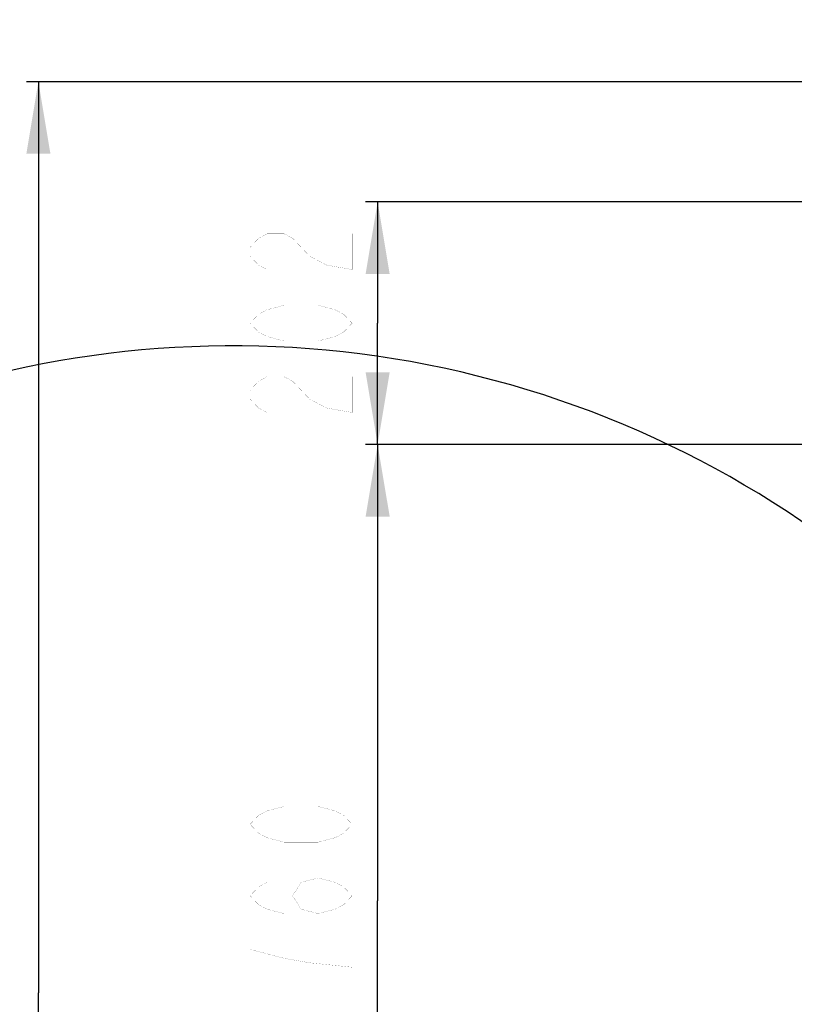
# Model space of a CAD drawing. Header units: millimetres. Extents: x 0 to 11890, y 0 to 8410.
# Tile 106 of 130: x 5776 to 6422, y 5336 to 6156. Entities that reach past the tile are written whole.
import ezdxf

# ---------------------------------------------------------------- set-up
doc = ezdxf.new("R2010")
doc.units = ezdxf.units.MM
doc.header["$LTSCALE"] = 653.95
doc.layers.get('0').update_dxf_attribs({"linetype": 'CONTINUOUS'})
doc.layers.add('JISHUZILIAO_DXF_DIMENSION', color=7, linetype='CONTINUOUS')
doc.styles.get("Standard").update_dxf_attribs({"font": 'txt', "width": 0.7})
doc.dimstyles.new('DIMSTYLE_1', dxfattribs={"dimtxt": 85, "dimasz": 60, "dimexe": 1, "dimexo": 0, "dimgap": 2.125, "dimtad": 1, "dimdsep": 46, "dimtxsty": 'Standard', "dimblk": '_FILLED', "dimblk1": '_FILLED', "dimblk2": '_FILLED', "dimcen": 0.09, "dimclrt": 5, "dimazin": 2, "dimtp": 0.5, "dimtm": 0.5, "dimtfac": 1, "dimtofl": 0, "dimtmove": 0, "dimatfit": 3, "dimldrblk": '_FILLED', "dimfxl": 1, "dimtolj": 1, "dimarcsym": 0})
doc.dimstyles.new('DIMSTYLE_10', dxfattribs={"dimtxt": 85, "dimasz": 60, "dimexe": 1, "dimexo": 0, "dimgap": 2.125, "dimtad": 0, "dimtih": 1, "dimtoh": 1, "dimdec": 1, "dimdsep": 46, "dimtxsty": 'Standard', "dimblk": '_FILLED', "dimblk1": '_FILLED', "dimblk2": '_FILLED', "dimcen": 0.09, "dimclrt": 5, "dimazin": 2, "dimtp": 1.2, "dimtm": 1.2, "dimtfac": 1, "dimtdec": 1, "dimtofl": 0, "dimtmove": 0, "dimatfit": 3, "dimldrblk": '_FILLED', "dimfxl": 1, "dimtolj": 1, "dimarcsym": 0})
doc.dimstyles.new('DIMSTYLE_14', dxfattribs={"dimtxt": 85, "dimasz": 60, "dimexe": 1, "dimexo": 0, "dimgap": 2.125, "dimtad": 1, "dimdsep": 46, "dimtxsty": 'Standard', "dimblk": '_FILLED', "dimblk1": '_FILLED', "dimblk2": '_FILLED', "dimcen": 0.09, "dimclrt": 5, "dimazin": 2, "dimtp": 0.8, "dimtm": 0.8, "dimtfac": 1, "dimtofl": 0, "dimtmove": 0, "dimatfit": 3, "dimldrblk": '_FILLED', "dimfxl": 1, "dimtolj": 1, "dimarcsym": 0})
doc.dimstyles.new('DIMSTYLE_15', dxfattribs={"dimtxt": 85, "dimasz": 60, "dimexe": 1, "dimexo": 0, "dimgap": 2.125, "dimtad": 1, "dimdsep": 46, "dimtxsty": 'Standard', "dimblk": '_FILLED', "dimblk1": '_FILLED', "dimblk2": '_FILLED', "dimcen": 0.09, "dimclrt": 5, "dimazin": 2, "dimtp": 1.2, "dimtm": 1.2, "dimtfac": 1, "dimtofl": 0, "dimtmove": 0, "dimatfit": 3, "dimldrblk": '_FILLED', "dimfxl": 1, "dimtolj": 1, "dimarcsym": 0})

# ---------------------------------------------------------------- blocks, each defined once
blk = doc.blocks.new('*D14')
at = {"layer": 'JISHUZILIAO_DXF_DIMENSION', "color": 2, "linetype": 'Continuous', "transparency": 16777216}
blk.add_line((5111.63, 5042.3), (5111.63, 6825), dxfattribs=at)
blk = doc.blocks.new('_FILLED')
at = {"color": 0, "linetype": 'ByBlock'}
blk.add_solid([(0, 0), (-1, 0.167), (-1, -0.167)], dxfattribs=at)
blk = doc.blocks.new('*D15')
at = {"layer": 'JISHUZILIAO_DXF_DIMENSION', "color": 2, "linetype": 'Continuous', "transparency": 16777216}
blk.add_line((5346.74, 5625.99), (5346.74, 6825), dxfattribs=at)
blk = doc.blocks.new('*D27')
at = {"layer": 'JISHUZILIAO_DXF_DIMENSION', "color": 2, "linetype": 'Continuous', "transparency": 16777216}
for p, q in [((6673.72, 5802.3), (6064.59, 5802.3)), ((6074.59, 5802.3), (6074.59, 5422.3)), ((6074.59, 5042.3), (6074.59, 5422.3)), ((6713.72, 5042.3), (6064.59, 5042.3))]:
    blk.add_line(p, q, dxfattribs=at)
at = {"layer": 'JISHUZILIAO_DXF_DIMENSION', "color": 2, "linetype": 'Continuous', "transparency": 16777216, "xscale": 60, "yscale": 60, "zscale": 60}
for p, rotation in [((6074.59, 5802.3), 90), ((6074.59, 5042.3), 270)]:
    blk.add_blockref('_FILLED', p, dxfattribs=dict(at, rotation=rotation))
blk = doc.blocks.new('*D28')
at = {"layer": 'JISHUZILIAO_DXF_DIMENSION', "color": 2, "linetype": 'Continuous', "transparency": 16777216}
for p, q in [((6795.44, 6004.3), (6064.59, 6004.3)), ((6074.59, 6004.3), (6074.59, 5903.3)), ((6074.59, 5802.3), (6074.59, 5903.3)), ((6673.72, 5802.3), (6064.59, 5802.3))]:
    blk.add_line(p, q, dxfattribs=at)
at = {"layer": 'JISHUZILIAO_DXF_DIMENSION', "color": 2, "linetype": 'Continuous', "transparency": 16777216, "xscale": 60, "yscale": 60, "zscale": 60}
for p, rotation in [((6074.59, 6004.3), 90), ((6074.59, 5802.3), 270)]:
    blk.add_blockref('_FILLED', p, dxfattribs=dict(at, rotation=rotation))
blk = doc.blocks.new('*D29')
at = {"layer": 'JISHUZILIAO_DXF_DIMENSION', "color": 2, "linetype": 'Continuous', "transparency": 16777216}
for p, q in [((6852.12, 6104.3), (5782.02, 6104.3)), ((5792.02, 6104.3), (5792.02, 5345.8)), ((5792.02, 4587.3), (5792.02, 5345.8)), ((6391.87, 4587.3), (5782.02, 4587.3))]:
    blk.add_line(p, q, dxfattribs=at)
at = {"layer": 'JISHUZILIAO_DXF_DIMENSION', "color": 2, "linetype": 'Continuous', "transparency": 16777216, "xscale": 60, "yscale": 60, "zscale": 60}
for p, rotation in [((5792.02, 6104.3), 90), ((5792.02, 4587.3), 270)]:
    blk.add_blockref('_FILLED', p, dxfattribs=dict(at, rotation=rotation))

msp = doc.modelspace()

# ---------------------------------------------------------------- linework, layer by layer
at = {"color": 2, "linetype": 'Continuous'}
for centre, radius, start, end in [((6713.715, 5042.3), 1602.087, 295, 180), ((5953.715, 5042.3), 842.087, 13.879473, 136.120527)]:
    msp.add_arc(centre, radius, start, end, dxfattribs=at)
at = {"layer": 'JISHUZILIAO_DXF_DIMENSION', "color": 5, "linetype": 'Continuous', "const_width": 0.1}
for points in [[(5982.509, 5947.924), (5975.426, 5951.643), (5968.343, 5959.081), (5968.343, 5966.518), (5975.426, 5973.956), (5982.509, 5977.675), (5996.676, 5977.675), (6003.759, 5973.956)], [(6003.759, 5973.956), (6017.926, 5959.081), (6032.093, 5951.643), (6053.343, 5947.924), (6053.343, 5977.675)], [(6053.343, 5903.3), (6046.259, 5895.862), (6039.176, 5892.143), (6025.009, 5888.425), (5996.676, 5888.425), (5982.509, 5892.143), (5975.426, 5895.862), (5968.343, 5903.3), (5975.426, 5910.737), (5982.509, 5914.456), (5996.676, 5918.175), (6025.009, 5918.175), (6039.176, 5914.456), (6046.259, 5910.737), (6053.343, 5903.3)], [(5982.509, 5828.925), (5975.426, 5832.643), (5968.343, 5840.081), (5968.343, 5847.518), (5975.426, 5854.956), (5982.509, 5858.674), (5996.676, 5858.674), (6003.759, 5854.956), (6010.843, 5847.518), (6017.926, 5840.081), (6032.093, 5832.643), (6053.343, 5828.925), (6053.343, 5858.674)], [(6053.343, 5486.099), (6046.259, 5478.662), (6039.176, 5474.943), (6025.009, 5471.224), (5996.676, 5471.224), (5982.509, 5474.943), (5975.426, 5478.662), (5968.343, 5486.099), (5975.426, 5493.537), (5982.509, 5497.255), (5996.676, 5500.974), (6025.009, 5500.974), (6039.176, 5497.255), (6046.259, 5493.537), (6053.343, 5486.099)], [(6025.009, 5411.724), (6010.843, 5415.443), (6003.759, 5426.6), (6010.843, 5437.755), (6025.009, 5441.474), (6039.176, 5437.755), (6046.259, 5434.037), (6053.343, 5426.6), (6046.259, 5419.162), (6039.176, 5415.443), (6025.009, 5411.724), (5996.676, 5411.724), (5982.509, 5415.443), (5975.426, 5419.162), (5968.343, 5426.6), (5975.426, 5434.037), (5982.509, 5437.755)], [(6053.343, 5367.099), (6017.926, 5370.818), (5996.676, 5374.537), (5982.509, 5378.256), (5968.343, 5381.974), (5968.343, 5352.224)]]:
    msp.add_lwpolyline(points, dxfattribs=at)

# ---------------------------------------------------------------- dimensions: what is measured, and where the dimension line sits
at = {"layer": 'JISHUZILIAO_DXF_DIMENSION', "color": 2, "linetype": 'Continuous'}
for feature_location, offset, origin, picture, middle in [((5111.629, 5042.3), (0, 1782.703), (6523.715, 5042.3), '*D14', (5090.379, 6867.502)), ((5346.74, 5625.987), (0, 1199.016), (6523.715, 5625.987), '*D15', (5325.49, 6867.502))]:
    dim = msp.add_ordinate_dim(feature_location=feature_location, offset=offset, dtype=1, origin=origin, dimstyle='DIMSTYLE_10', override={"dimgap": 21.249777, "dimtad": 1, "dimtih": 0, "dimtoh": 0}, dxfattribs=at)
    dim.commit()
    dim.dimension.update_dxf_attribs({"geometry": picture, "text_midpoint": middle})
for base, p1, p2, dimstyle, picture, middle in [((5792.022, 4587.3), (6852.124, 6104.3), (6391.868, 4587.3), 'DIMSTYLE_15', '*D29', (5792.022, 5226.8)), ((6074.593, 5802.3), (6795.436, 6004.3), (6673.715, 5802.3), 'DIMSTYLE_1', '*D28', (6074.593, 5814.05)), ((6074.593, 5042.3), (6673.715, 5802.3), (6713.715, 5042.3), 'DIMSTYLE_14', '*D27', (6074.593, 5337.349))]:
    dim = msp.add_linear_dim(base=base, p1=p1, p2=p2, angle=270, dimstyle=dimstyle, dxfattribs=at)
    dim.commit()
    dim.dimension.update_dxf_attribs({"geometry": picture, "text_midpoint": middle, "dimtype": 160})

doc.saveas('drawing.dxf')
